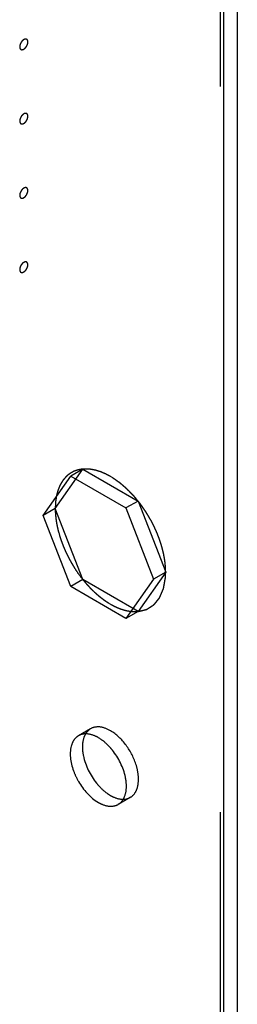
# Model space of a CAD drawing. Header units: inches. Extents: x 6 to 353, y 6 to 228.
# Tile 104 of 256: x 345.063 to 345.661, y 80.278 to 82.985. Entities that reach past the tile are written whole.
import ezdxf

# ---------------------------------------------------------------- set-up
doc = ezdxf.new("R2010")
doc.units = ezdxf.units.IN
doc.header["$LTSCALE"] = 19.946667
doc.header["$MEASUREMENT"] = 0
doc.linetypes.add('HIDDEN', pattern=[0.2, 0.1, -0.1])
doc.layers.get('0').update_dxf_attribs({"linetype": 'CONTINUOUS'})
doc.layers.add('DEFAULT_2', color=7, linetype='HIDDEN')

msp = doc.modelspace()

# ---------------------------------------------------------------- linework, layer by layer
at = {"color": 7, "linetype": 'Continuous'}
for p, q in [((345.6612, 128.6451), (345.6612, 75.4018)), ((345.6234, 128.6259), (345.6234, 75.3491))]:
    msp.add_line(p, q, dxfattribs=at)
at = {"layer": 'DEFAULT_2', "color": 7, "linetype": 'HIDDEN'}
for p, q in [((345.6142, 128.6785), (345.6142, 75.4018)), ((345.1605, 81.6414), (345.2364, 81.7494)), ((345.2364, 81.7494), (345.2032, 81.7302)), ((345.2364, 81.7494), (345.3883, 81.6617)), ((345.1272, 81.6222), (345.2032, 81.7302)), ((345.2032, 81.7302), (345.355, 81.6425)), ((345.3187, 81.7252), (345.3123, 81.7291)), ((345.3883, 81.6617), (345.355, 81.6425)), ((345.3883, 81.6617), (345.4642, 81.466)), ((345.1605, 81.6414), (345.1272, 81.6222)), ((345.2364, 81.4457), (345.1605, 81.6414)), ((345.355, 81.6425), (345.431, 81.4468)), ((345.2032, 81.4265), (345.1272, 81.6222)), ((345.17, 81.5748), (345.1723, 81.5666)), ((345.4642, 81.466), (345.3883, 81.358)), ((345.4642, 81.466), (345.431, 81.4468)), ((345.2364, 81.4457), (345.2032, 81.4265)), ((345.3883, 81.358), (345.2364, 81.4457)), ((345.431, 81.4468), (345.355, 81.3388)), ((345.355, 81.3388), (345.2032, 81.4265)), ((345.306, 81.3822), (345.3123, 81.3783)), ((345.3883, 81.358), (345.355, 81.3388)), ((345.2578, 81.0357), (345.2246, 81.0165)), ((345.3668, 80.8469), (345.3336, 80.8277))]:
    msp.add_line(p, q, dxfattribs=at)
for points, knots in [([(345.074, 82.9299), (345.0737, 82.9297), (345.0731, 82.9293), (345.0724, 82.9288), (345.0718, 82.9284), (345.0713, 82.9279), (345.0708, 82.9274), (345.0702, 82.9269), (345.0697, 82.9265), (345.0692, 82.9259), (345.0687, 82.9253), (345.0683, 82.9247), (345.0678, 82.9241), (345.0673, 82.9235), (345.0669, 82.9228), (345.0665, 82.9221), (345.066, 82.9215), (345.0657, 82.9208), (345.0653, 82.9201), (345.065, 82.9194), (345.0646, 82.9187), (345.0644, 82.918), (345.0641, 82.9173), (345.0639, 82.9166), (345.0636, 82.9158), (345.0634, 82.9151), (345.0633, 82.9144), (345.0631, 82.9137), (345.0629, 82.913), (345.0629, 82.9124), (345.0628, 82.9117), (345.0628, 82.911), (345.0627, 82.9103), (345.0628, 82.9097), (345.0628, 82.9091), (345.0629, 82.9086), (345.0629, 82.9082), (345.0629, 82.9079), (345.063, 82.9077), (345.0631, 82.9073), (345.0633, 82.9069), (345.0634, 82.9064), (345.0635, 82.9061), (345.0636, 82.9058), (345.0637, 82.9056), (345.0639, 82.9054), (345.0641, 82.905), (345.0643, 82.9047), (345.0645, 82.9044), (345.0646, 82.9042), (345.0648, 82.904), (345.065, 82.9038), (345.0653, 82.9036), (345.0656, 82.9033), (345.0659, 82.9032), (345.066, 82.903), (345.0662, 82.9029), (345.0665, 82.9028), (345.0669, 82.9027), (345.0672, 82.9026), (345.0675, 82.9025), (345.0677, 82.9023), (345.068, 82.9024), (345.0683, 82.9023), (345.0687, 82.9023), (345.0691, 82.9023), (345.0694, 82.9023), (345.0697, 82.9023), (345.0699, 82.9024), (345.0703, 82.9024), (345.0707, 82.9025), (345.0712, 82.9026), (345.0715, 82.9027), (345.0718, 82.9027), (345.0721, 82.9029), (345.0724, 82.9031), (345.0731, 82.9034), (345.0737, 82.9036), (345.074, 82.9038)], [0, 0, 0, 0, 0.03125, 0.046875, 0.0625, 0.078125, 0.09375, 0.109375, 0.125, 0.140625, 0.15625, 0.171875, 0.1875, 0.203125, 0.21875, 0.234375, 0.25, 0.265625, 0.28125, 0.296875, 0.3125, 0.328125, 0.34375, 0.359375, 0.375, 0.390625, 0.40625, 0.421875, 0.4375, 0.453125, 0.46875, 0.484375, 0.5, 0.515625, 0.53125, 0.546875, 0.554688, 0.5625, 0.570312, 0.578125, 0.59375, 0.609375, 0.617188, 0.625, 0.632812, 0.640625, 0.65625, 0.671875, 0.679688, 0.6875, 0.695312, 0.703125, 0.71875, 0.734375, 0.742188, 0.75, 0.757812, 0.765625, 0.78125, 0.796875, 0.804688, 0.8125, 0.820312, 0.828125, 0.84375, 0.859375, 0.867188, 0.875, 0.882812, 0.890625, 0.90625, 0.921875, 0.929688, 0.9375, 0.945312, 0.953125, 0.96875, 1, 1, 1, 1]), ([(345.074, 82.9038), (345.0744, 82.904), (345.0749, 82.9044), (345.0757, 82.9049), (345.0762, 82.9053), (345.0768, 82.9058), (345.0773, 82.9063), (345.0778, 82.9068), (345.0784, 82.9072), (345.0788, 82.9079), (345.0793, 82.9084), (345.0798, 82.909), (345.0803, 82.9096), (345.0807, 82.9103), (345.0812, 82.9109), (345.0816, 82.9116), (345.0821, 82.9122), (345.0824, 82.9129), (345.0827, 82.9136), (345.0831, 82.9143), (345.0835, 82.915), (345.0837, 82.9157), (345.084, 82.9164), (345.0842, 82.9172), (345.0845, 82.9179), (345.0846, 82.9186), (345.0848, 82.9193), (345.0849, 82.92), (345.0852, 82.9207), (345.0852, 82.9214), (345.0852, 82.922), (345.0853, 82.9227), (345.0854, 82.9234), (345.0853, 82.924), (345.0852, 82.9246), (345.0852, 82.9251), (345.0852, 82.9255), (345.0851, 82.9258), (345.085, 82.9261), (345.0849, 82.9264), (345.0848, 82.9268), (345.0847, 82.9273), (345.0846, 82.9276), (345.0845, 82.9279), (345.0844, 82.9281), (345.0842, 82.9284), (345.084, 82.9287), (345.0838, 82.929), (345.0836, 82.9293), (345.0835, 82.9295), (345.0833, 82.9297), (345.083, 82.9299), (345.0827, 82.9301), (345.0824, 82.9304), (345.0822, 82.9306), (345.082, 82.9307), (345.0818, 82.9308), (345.0815, 82.9309), (345.0812, 82.931), (345.0808, 82.9312), (345.0805, 82.9313), (345.0803, 82.9314), (345.0801, 82.9314), (345.0798, 82.9314), (345.0793, 82.9314), (345.0789, 82.9314), (345.0786, 82.9314), (345.0784, 82.9315), (345.0781, 82.9314), (345.0778, 82.9313), (345.0773, 82.9312), (345.0769, 82.9311), (345.0765, 82.931), (345.0763, 82.931), (345.076, 82.9308), (345.0756, 82.9307), (345.075, 82.9304), (345.0744, 82.9301), (345.074, 82.9299)], [0, 0, 0, 0, 0.03125, 0.046875, 0.0625, 0.078125, 0.09375, 0.109375, 0.125, 0.140625, 0.15625, 0.171875, 0.1875, 0.203125, 0.21875, 0.234375, 0.25, 0.265625, 0.28125, 0.296875, 0.3125, 0.328125, 0.34375, 0.359375, 0.375, 0.390625, 0.40625, 0.421875, 0.4375, 0.453125, 0.46875, 0.484375, 0.5, 0.515625, 0.53125, 0.546875, 0.554688, 0.5625, 0.570312, 0.578125, 0.59375, 0.609375, 0.617188, 0.625, 0.632812, 0.640625, 0.65625, 0.671875, 0.679688, 0.6875, 0.695312, 0.703125, 0.71875, 0.734375, 0.742188, 0.75, 0.757812, 0.765625, 0.78125, 0.796875, 0.804688, 0.8125, 0.820312, 0.828125, 0.84375, 0.859375, 0.867188, 0.875, 0.882812, 0.890625, 0.90625, 0.921875, 0.929688, 0.9375, 0.945312, 0.953125, 0.96875, 1, 1, 1, 1]), ([(345.074, 82.7258), (345.0737, 82.7255), (345.0731, 82.7252), (345.0724, 82.7247), (345.0718, 82.7243), (345.0713, 82.7238), (345.0708, 82.7233), (345.0702, 82.7228), (345.0697, 82.7223), (345.0692, 82.7217), (345.0687, 82.7212), (345.0683, 82.7206), (345.0678, 82.72), (345.0673, 82.7193), (345.0669, 82.7187), (345.0665, 82.718), (345.066, 82.7174), (345.0657, 82.7167), (345.0653, 82.716), (345.065, 82.7153), (345.0646, 82.7146), (345.0644, 82.7139), (345.0641, 82.7131), (345.0639, 82.7124), (345.0636, 82.7117), (345.0634, 82.711), (345.0633, 82.7103), (345.0631, 82.7096), (345.0629, 82.7089), (345.0629, 82.7082), (345.0628, 82.7076), (345.0628, 82.7069), (345.0627, 82.7062), (345.0628, 82.7056), (345.0628, 82.705), (345.0629, 82.7045), (345.0629, 82.7041), (345.0629, 82.7038), (345.063, 82.7035), (345.0631, 82.7032), (345.0633, 82.7028), (345.0634, 82.7023), (345.0635, 82.702), (345.0636, 82.7017), (345.0637, 82.7015), (345.0639, 82.7012), (345.0641, 82.7009), (345.0643, 82.7005), (345.0645, 82.7003), (345.0646, 82.7), (345.0648, 82.6999), (345.065, 82.6997), (345.0653, 82.6995), (345.0656, 82.6992), (345.0659, 82.699), (345.066, 82.6989), (345.0662, 82.6988), (345.0665, 82.6987), (345.0669, 82.6986), (345.0672, 82.6984), (345.0675, 82.6983), (345.0677, 82.6982), (345.068, 82.6982), (345.0683, 82.6982), (345.0687, 82.6982), (345.0691, 82.6982), (345.0694, 82.6982), (345.0697, 82.6981), (345.0699, 82.6982), (345.0703, 82.6983), (345.0707, 82.6984), (345.0712, 82.6985), (345.0715, 82.6986), (345.0718, 82.6986), (345.0721, 82.6988), (345.0724, 82.6989), (345.0731, 82.6992), (345.0737, 82.6995), (345.074, 82.6997)], [0, 0, 0, 0, 0.03125, 0.046875, 0.0625, 0.078125, 0.09375, 0.109375, 0.125, 0.140625, 0.15625, 0.171875, 0.1875, 0.203125, 0.21875, 0.234375, 0.25, 0.265625, 0.28125, 0.296875, 0.3125, 0.328125, 0.34375, 0.359375, 0.375, 0.390625, 0.40625, 0.421875, 0.4375, 0.453125, 0.46875, 0.484375, 0.5, 0.515625, 0.53125, 0.546875, 0.554688, 0.5625, 0.570312, 0.578125, 0.59375, 0.609375, 0.617188, 0.625, 0.632812, 0.640625, 0.65625, 0.671875, 0.679688, 0.6875, 0.695312, 0.703125, 0.71875, 0.734375, 0.742188, 0.75, 0.757812, 0.765625, 0.78125, 0.796875, 0.804688, 0.8125, 0.820312, 0.828125, 0.84375, 0.859375, 0.867188, 0.875, 0.882812, 0.890625, 0.90625, 0.921875, 0.929688, 0.9375, 0.945312, 0.953125, 0.96875, 1, 1, 1, 1]), ([(345.074, 82.6997), (345.0744, 82.6999), (345.0749, 82.7003), (345.0757, 82.7008), (345.0762, 82.7012), (345.0768, 82.7017), (345.0773, 82.7022), (345.0778, 82.7027), (345.0784, 82.7031), (345.0788, 82.7037), (345.0793, 82.7043), (345.0798, 82.7049), (345.0803, 82.7054), (345.0807, 82.7061), (345.0812, 82.7068), (345.0816, 82.7075), (345.0821, 82.7081), (345.0824, 82.7088), (345.0827, 82.7095), (345.0831, 82.7102), (345.0835, 82.7109), (345.0837, 82.7116), (345.084, 82.7123), (345.0842, 82.713), (345.0845, 82.7137), (345.0846, 82.7144), (345.0848, 82.7151), (345.0849, 82.7158), (345.0852, 82.7166), (345.0852, 82.7172), (345.0852, 82.7179), (345.0853, 82.7186), (345.0854, 82.7193), (345.0853, 82.7199), (345.0852, 82.7205), (345.0852, 82.721), (345.0852, 82.7214), (345.0851, 82.7217), (345.085, 82.7219), (345.0849, 82.7223), (345.0848, 82.7227), (345.0847, 82.7231), (345.0846, 82.7235), (345.0845, 82.7238), (345.0844, 82.724), (345.0842, 82.7242), (345.084, 82.7246), (345.0838, 82.7249), (345.0836, 82.7252), (345.0835, 82.7254), (345.0833, 82.7255), (345.083, 82.7258), (345.0827, 82.726), (345.0824, 82.7262), (345.0822, 82.7264), (345.082, 82.7266), (345.0818, 82.7267), (345.0815, 82.7268), (345.0812, 82.7269), (345.0808, 82.727), (345.0805, 82.7271), (345.0803, 82.7272), (345.0801, 82.7272), (345.0798, 82.7273), (345.0793, 82.7273), (345.0789, 82.7273), (345.0786, 82.7273), (345.0784, 82.7273), (345.0781, 82.7272), (345.0778, 82.7272), (345.0773, 82.7271), (345.0769, 82.727), (345.0765, 82.7269), (345.0763, 82.7269), (345.076, 82.7267), (345.0756, 82.7265), (345.075, 82.7262), (345.0744, 82.726), (345.074, 82.7258)], [0, 0, 0, 0, 0.03125, 0.046875, 0.0625, 0.078125, 0.09375, 0.109375, 0.125, 0.140625, 0.15625, 0.171875, 0.1875, 0.203125, 0.21875, 0.234375, 0.25, 0.265625, 0.28125, 0.296875, 0.3125, 0.328125, 0.34375, 0.359375, 0.375, 0.390625, 0.40625, 0.421875, 0.4375, 0.453125, 0.46875, 0.484375, 0.5, 0.515625, 0.53125, 0.546875, 0.554688, 0.5625, 0.570312, 0.578125, 0.59375, 0.609375, 0.617188, 0.625, 0.632812, 0.640625, 0.65625, 0.671875, 0.679688, 0.6875, 0.695312, 0.703125, 0.71875, 0.734375, 0.742188, 0.75, 0.757812, 0.765625, 0.78125, 0.796875, 0.804688, 0.8125, 0.820312, 0.828125, 0.84375, 0.859375, 0.867188, 0.875, 0.882812, 0.890625, 0.90625, 0.921875, 0.929688, 0.9375, 0.945312, 0.953125, 0.96875, 1, 1, 1, 1]), ([(345.074, 82.5217), (345.0737, 82.5214), (345.0731, 82.521), (345.0724, 82.5205), (345.0718, 82.5202), (345.0713, 82.5197), (345.0708, 82.5192), (345.0702, 82.5187), (345.0697, 82.5182), (345.0692, 82.5176), (345.0687, 82.517), (345.0683, 82.5164), (345.0678, 82.5159), (345.0673, 82.5152), (345.0669, 82.5146), (345.0665, 82.5139), (345.066, 82.5132), (345.0657, 82.5125), (345.0653, 82.5118), (345.065, 82.5111), (345.0646, 82.5105), (345.0644, 82.5097), (345.0641, 82.509), (345.0639, 82.5083), (345.0636, 82.5076), (345.0634, 82.5069), (345.0633, 82.5062), (345.0631, 82.5055), (345.0629, 82.5048), (345.0629, 82.5041), (345.0628, 82.5034), (345.0628, 82.5028), (345.0627, 82.5021), (345.0628, 82.5015), (345.0628, 82.5009), (345.0629, 82.5004), (345.0629, 82.5), (345.0629, 82.4997), (345.063, 82.4994), (345.0631, 82.4991), (345.0633, 82.4986), (345.0634, 82.4982), (345.0635, 82.4979), (345.0636, 82.4976), (345.0637, 82.4974), (345.0639, 82.4971), (345.0641, 82.4968), (345.0643, 82.4964), (345.0645, 82.4961), (345.0646, 82.4959), (345.0648, 82.4958), (345.065, 82.4956), (345.0653, 82.4953), (345.0656, 82.4951), (345.0659, 82.4949), (345.066, 82.4947), (345.0662, 82.4947), (345.0665, 82.4946), (345.0669, 82.4944), (345.0672, 82.4943), (345.0675, 82.4942), (345.0677, 82.4941), (345.068, 82.4941), (345.0683, 82.4941), (345.0687, 82.4941), (345.0691, 82.4941), (345.0694, 82.4941), (345.0697, 82.494), (345.0699, 82.4941), (345.0703, 82.4942), (345.0707, 82.4943), (345.0712, 82.4944), (345.0715, 82.4945), (345.0718, 82.4945), (345.0721, 82.4946), (345.0724, 82.4948), (345.0731, 82.4951), (345.0737, 82.4954), (345.074, 82.4955)], [0, 0, 0, 0, 0.03125, 0.046875, 0.0625, 0.078125, 0.09375, 0.109375, 0.125, 0.140625, 0.15625, 0.171875, 0.1875, 0.203125, 0.21875, 0.234375, 0.25, 0.265625, 0.28125, 0.296875, 0.3125, 0.328125, 0.34375, 0.359375, 0.375, 0.390625, 0.40625, 0.421875, 0.4375, 0.453125, 0.46875, 0.484375, 0.5, 0.515625, 0.53125, 0.546875, 0.554688, 0.5625, 0.570312, 0.578125, 0.59375, 0.609375, 0.617188, 0.625, 0.632812, 0.640625, 0.65625, 0.671875, 0.679688, 0.6875, 0.695312, 0.703125, 0.71875, 0.734375, 0.742188, 0.75, 0.757812, 0.765625, 0.78125, 0.796875, 0.804688, 0.8125, 0.820312, 0.828125, 0.84375, 0.859375, 0.867188, 0.875, 0.882812, 0.890625, 0.90625, 0.921875, 0.929688, 0.9375, 0.945312, 0.953125, 0.96875, 1, 1, 1, 1]), ([(345.074, 82.4955), (345.0744, 82.4958), (345.0749, 82.4962), (345.0757, 82.4967), (345.0762, 82.497), (345.0768, 82.4976), (345.0773, 82.498), (345.0778, 82.4985), (345.0784, 82.499), (345.0788, 82.4996), (345.0793, 82.5002), (345.0798, 82.5008), (345.0803, 82.5013), (345.0807, 82.502), (345.0812, 82.5027), (345.0816, 82.5033), (345.0821, 82.504), (345.0824, 82.5047), (345.0827, 82.5054), (345.0831, 82.5061), (345.0835, 82.5068), (345.0837, 82.5075), (345.084, 82.5082), (345.0842, 82.5089), (345.0845, 82.5096), (345.0846, 82.5103), (345.0848, 82.511), (345.0849, 82.5117), (345.0852, 82.5124), (345.0852, 82.5131), (345.0852, 82.5138), (345.0853, 82.5145), (345.0854, 82.5152), (345.0853, 82.5157), (345.0852, 82.5163), (345.0852, 82.5169), (345.0852, 82.5172), (345.0851, 82.5176), (345.085, 82.5178), (345.0849, 82.5182), (345.0848, 82.5186), (345.0847, 82.519), (345.0846, 82.5194), (345.0845, 82.5196), (345.0844, 82.5198), (345.0842, 82.5201), (345.084, 82.5204), (345.0838, 82.5208), (345.0836, 82.5211), (345.0835, 82.5213), (345.0833, 82.5214), (345.083, 82.5216), (345.0827, 82.5219), (345.0824, 82.5221), (345.0822, 82.5223), (345.082, 82.5225), (345.0818, 82.5225), (345.0815, 82.5227), (345.0812, 82.5228), (345.0808, 82.5229), (345.0805, 82.523), (345.0803, 82.5231), (345.0801, 82.5231), (345.0798, 82.5231), (345.0793, 82.5231), (345.0789, 82.5232), (345.0786, 82.5232), (345.0784, 82.5232), (345.0781, 82.5231), (345.0778, 82.523), (345.0773, 82.5229), (345.0769, 82.5228), (345.0765, 82.5228), (345.0763, 82.5227), (345.076, 82.5226), (345.0756, 82.5224), (345.075, 82.5221), (345.0744, 82.5218), (345.074, 82.5217)], [0, 0, 0, 0, 0.03125, 0.046875, 0.0625, 0.078125, 0.09375, 0.109375, 0.125, 0.140625, 0.15625, 0.171875, 0.1875, 0.203125, 0.21875, 0.234375, 0.25, 0.265625, 0.28125, 0.296875, 0.3125, 0.328125, 0.34375, 0.359375, 0.375, 0.390625, 0.40625, 0.421875, 0.4375, 0.453125, 0.46875, 0.484375, 0.5, 0.515625, 0.53125, 0.546875, 0.554688, 0.5625, 0.570312, 0.578125, 0.59375, 0.609375, 0.617188, 0.625, 0.632812, 0.640625, 0.65625, 0.671875, 0.679688, 0.6875, 0.695312, 0.703125, 0.71875, 0.734375, 0.742188, 0.75, 0.757812, 0.765625, 0.78125, 0.796875, 0.804688, 0.8125, 0.820312, 0.828125, 0.84375, 0.859375, 0.867188, 0.875, 0.882812, 0.890625, 0.90625, 0.921875, 0.929688, 0.9375, 0.945312, 0.953125, 0.96875, 1, 1, 1, 1]), ([(345.074, 82.3175), (345.0737, 82.3173), (345.0731, 82.3169), (345.0724, 82.3164), (345.0718, 82.3161), (345.0713, 82.3155), (345.0708, 82.3151), (345.0702, 82.3146), (345.0697, 82.3141), (345.0692, 82.3135), (345.0687, 82.3129), (345.0683, 82.3123), (345.0678, 82.3118), (345.0673, 82.3111), (345.0669, 82.3104), (345.0665, 82.3098), (345.066, 82.3091), (345.0657, 82.3084), (345.0653, 82.3077), (345.065, 82.307), (345.0646, 82.3063), (345.0644, 82.3056), (345.0641, 82.3049), (345.0639, 82.3042), (345.0636, 82.3035), (345.0634, 82.3028), (345.0633, 82.3021), (345.0631, 82.3014), (345.0629, 82.3007), (345.0629, 82.3), (345.0628, 82.2993), (345.0628, 82.2986), (345.0627, 82.2979), (345.0628, 82.2974), (345.0628, 82.2967), (345.0629, 82.2962), (345.0629, 82.2958), (345.0629, 82.2955), (345.063, 82.2953), (345.0631, 82.2949), (345.0633, 82.2945), (345.0634, 82.2941), (345.0635, 82.2937), (345.0636, 82.2934), (345.0637, 82.2933), (345.0639, 82.293), (345.0641, 82.2926), (345.0643, 82.2923), (345.0645, 82.292), (345.0646, 82.2918), (345.0648, 82.2917), (345.065, 82.2915), (345.0653, 82.2912), (345.0656, 82.291), (345.0659, 82.2908), (345.066, 82.2906), (345.0662, 82.2906), (345.0665, 82.2904), (345.0669, 82.2903), (345.0672, 82.2902), (345.0675, 82.2901), (345.0677, 82.29), (345.068, 82.29), (345.0683, 82.29), (345.0687, 82.29), (345.0691, 82.2899), (345.0694, 82.2899), (345.0697, 82.2899), (345.0699, 82.29), (345.0703, 82.29), (345.0707, 82.2902), (345.0712, 82.2902), (345.0715, 82.2903), (345.0718, 82.2904), (345.0721, 82.2905), (345.0724, 82.2907), (345.0731, 82.291), (345.0737, 82.2912), (345.074, 82.2914)], [0, 0, 0, 0, 0.03125, 0.046875, 0.0625, 0.078125, 0.09375, 0.109375, 0.125, 0.140625, 0.15625, 0.171875, 0.1875, 0.203125, 0.21875, 0.234375, 0.25, 0.265625, 0.28125, 0.296875, 0.3125, 0.328125, 0.34375, 0.359375, 0.375, 0.390625, 0.40625, 0.421875, 0.4375, 0.453125, 0.46875, 0.484375, 0.5, 0.515625, 0.53125, 0.546875, 0.554688, 0.5625, 0.570312, 0.578125, 0.59375, 0.609375, 0.617188, 0.625, 0.632812, 0.640625, 0.65625, 0.671875, 0.679688, 0.6875, 0.695312, 0.703125, 0.71875, 0.734375, 0.742188, 0.75, 0.757812, 0.765625, 0.78125, 0.796875, 0.804688, 0.8125, 0.820312, 0.828125, 0.84375, 0.859375, 0.867188, 0.875, 0.882812, 0.890625, 0.90625, 0.921875, 0.929688, 0.9375, 0.945312, 0.953125, 0.96875, 1, 1, 1, 1]), ([(345.074, 82.2914), (345.0744, 82.2917), (345.0749, 82.292), (345.0757, 82.2926), (345.0762, 82.2929), (345.0768, 82.2934), (345.0773, 82.2939), (345.0778, 82.2944), (345.0784, 82.2949), (345.0788, 82.2955), (345.0793, 82.2961), (345.0798, 82.2966), (345.0803, 82.2972), (345.0807, 82.2979), (345.0812, 82.2985), (345.0816, 82.2992), (345.0821, 82.2999), (345.0824, 82.3006), (345.0827, 82.3013), (345.0831, 82.3019), (345.0835, 82.3026), (345.0837, 82.3034), (345.084, 82.3041), (345.0842, 82.3048), (345.0845, 82.3055), (345.0846, 82.3062), (345.0848, 82.3069), (345.0849, 82.3076), (345.0852, 82.3083), (345.0852, 82.309), (345.0852, 82.3097), (345.0853, 82.3103), (345.0854, 82.311), (345.0853, 82.3116), (345.0852, 82.3122), (345.0852, 82.3127), (345.0852, 82.3131), (345.0851, 82.3134), (345.085, 82.3137), (345.0849, 82.314), (345.0848, 82.3145), (345.0847, 82.3149), (345.0846, 82.3152), (345.0845, 82.3155), (345.0844, 82.3157), (345.0842, 82.316), (345.084, 82.3163), (345.0838, 82.3167), (345.0836, 82.3169), (345.0835, 82.3172), (345.0833, 82.3173), (345.083, 82.3175), (345.0827, 82.3177), (345.0824, 82.318), (345.0822, 82.3182), (345.082, 82.3184), (345.0818, 82.3184), (345.0815, 82.3185), (345.0812, 82.3187), (345.0808, 82.3188), (345.0805, 82.3189), (345.0803, 82.319), (345.0801, 82.319), (345.0798, 82.319), (345.0793, 82.319), (345.0789, 82.319), (345.0786, 82.319), (345.0784, 82.3191), (345.0781, 82.319), (345.0778, 82.3189), (345.0773, 82.3188), (345.0769, 82.3187), (345.0765, 82.3186), (345.0763, 82.3186), (345.076, 82.3184), (345.0756, 82.3183), (345.075, 82.318), (345.0744, 82.3177), (345.074, 82.3175)], [0, 0, 0, 0, 0.03125, 0.046875, 0.0625, 0.078125, 0.09375, 0.109375, 0.125, 0.140625, 0.15625, 0.171875, 0.1875, 0.203125, 0.21875, 0.234375, 0.25, 0.265625, 0.28125, 0.296875, 0.3125, 0.328125, 0.34375, 0.359375, 0.375, 0.390625, 0.40625, 0.421875, 0.4375, 0.453125, 0.46875, 0.484375, 0.5, 0.515625, 0.53125, 0.546875, 0.554688, 0.5625, 0.570312, 0.578125, 0.59375, 0.609375, 0.617188, 0.625, 0.632812, 0.640625, 0.65625, 0.671875, 0.679688, 0.6875, 0.695312, 0.703125, 0.71875, 0.734375, 0.742188, 0.75, 0.757812, 0.765625, 0.78125, 0.796875, 0.804688, 0.8125, 0.820312, 0.828125, 0.84375, 0.859375, 0.867188, 0.875, 0.882812, 0.890625, 0.90625, 0.921875, 0.929688, 0.9375, 0.945312, 0.953125, 0.96875, 1, 1, 1, 1]), ([(345.2363, 81.7494), (345.2353, 81.7493), (345.2333, 81.749), (345.2308, 81.7486), (345.229, 81.7484), (345.228, 81.7482), (345.2269, 81.7479), (345.2257, 81.7476), (345.2241, 81.7473), (345.2226, 81.7469), (345.2213, 81.7466), (345.2203, 81.7463), (345.2193, 81.746), (345.2176, 81.7453), (345.2157, 81.7446), (345.2139, 81.744), (345.213, 81.7436), (345.2122, 81.7434), (345.2116, 81.743), (345.2106, 81.7426), (345.209, 81.7418), (345.2072, 81.7408), (345.2056, 81.74), (345.2047, 81.7395), (345.2038, 81.739), (345.2027, 81.7383), (345.2015, 81.7374), (345.2002, 81.7366), (345.1991, 81.7358), (345.1982, 81.7353), (345.1974, 81.7346), (345.1959, 81.7334), (345.1938, 81.7317), (345.1922, 81.7303), (345.1914, 81.7296)], [0, 0, 0, 0, 0.0625, 0.125, 0.15625, 0.171875, 0.1875, 0.21875, 0.25, 0.28125, 0.3125, 0.328125, 0.34375, 0.375, 0.4375, 0.46875, 0.484375, 0.5, 0.515625, 0.53125, 0.5625, 0.625, 0.65625, 0.671875, 0.6875, 0.71875, 0.75, 0.78125, 0.8125, 0.828125, 0.84375, 0.875, 0.9375, 1, 1, 1, 1]), ([(345.3123, 81.7291), (345.3107, 81.7299), (345.3074, 81.7317), (345.3036, 81.7336), (345.3012, 81.7349), (345.3001, 81.7355), (345.2993, 81.7359), (345.2985, 81.7363), (345.297, 81.7369), (345.295, 81.7378), (345.2925, 81.7388), (345.2901, 81.7399), (345.288, 81.7407), (345.2866, 81.7414), (345.2857, 81.7417), (345.2849, 81.7419), (345.2839, 81.7423), (345.2815, 81.743), (345.2787, 81.744), (345.2758, 81.7449), (345.2744, 81.7453), (345.2736, 81.7456), (345.273, 81.7458), (345.2724, 81.7459), (345.2716, 81.7461), (345.2703, 81.7464), (345.2675, 81.747), (345.2647, 81.7475), (345.2624, 81.7481), (345.2614, 81.7483), (345.2606, 81.7484), (345.2598, 81.7485), (345.2585, 81.7487), (345.2566, 81.7489), (345.2543, 81.7491), (345.252, 81.7493), (345.2501, 81.7495), (345.2487, 81.7496), (345.2479, 81.7497), (345.2472, 81.7497), (345.2463, 81.7496), (345.2441, 81.7496), (345.2408, 81.7495), (345.2378, 81.7494), (345.2363, 81.7494)], [0, 0, 0, 0, 0.0625, 0.125, 0.140625, 0.15625, 0.164062, 0.171875, 0.1875, 0.21875, 0.25, 0.28125, 0.3125, 0.328125, 0.335938, 0.34375, 0.359375, 0.375, 0.4375, 0.46875, 0.484375, 0.492188, 0.5, 0.507812, 0.515625, 0.53125, 0.5625, 0.625, 0.640625, 0.65625, 0.664062, 0.671875, 0.6875, 0.71875, 0.75, 0.78125, 0.8125, 0.828125, 0.835938, 0.84375, 0.859375, 0.875, 0.9375, 1, 1, 1, 1]), ([(345.1914, 81.7296), (345.1902, 81.7283), (345.1885, 81.7263), (345.1862, 81.7237), (345.1847, 81.7221), (345.1836, 81.7208), (345.1829, 81.72), (345.1823, 81.7193), (345.1819, 81.7188), (345.1815, 81.7182), (345.1808, 81.7171), (345.1797, 81.7153), (345.1783, 81.713), (345.1769, 81.7107), (345.1758, 81.709), (345.1751, 81.7078), (345.1747, 81.7072), (345.1744, 81.7066), (345.174, 81.7057), (345.1735, 81.7046), (345.1724, 81.702), (345.171, 81.6989), (345.1697, 81.6958), (345.169, 81.6943), (345.1687, 81.6934), (345.1684, 81.6928), (345.1682, 81.692), (345.1679, 81.691), (345.1674, 81.6893), (345.1665, 81.6858), (345.1655, 81.6824), (345.1647, 81.6794), (345.1643, 81.6782), (345.164, 81.6772), (345.1639, 81.6762), (345.1636, 81.6743), (345.1632, 81.6716), (345.1627, 81.6684), (345.1622, 81.6652), (345.1618, 81.6625), (345.1615, 81.6606), (345.1613, 81.6595), (345.1613, 81.6584), (345.1612, 81.6569), (345.1611, 81.6546), (345.161, 81.6517), (345.1607, 81.6471), (345.1606, 81.6436), (345.1605, 81.6413)], [0, 0, 0, 0, 0.0625, 0.09375, 0.125, 0.140625, 0.15625, 0.164062, 0.171875, 0.179688, 0.1875, 0.21875, 0.25, 0.28125, 0.3125, 0.320312, 0.328125, 0.335938, 0.34375, 0.359375, 0.375, 0.4375, 0.46875, 0.484375, 0.492188, 0.5, 0.507812, 0.515625, 0.53125, 0.5625, 0.625, 0.640625, 0.65625, 0.664062, 0.671875, 0.6875, 0.71875, 0.75, 0.78125, 0.8125, 0.828125, 0.835938, 0.84375, 0.859375, 0.875, 0.90625, 0.9375, 1, 1, 1, 1]), ([(345.4252, 81.6059), (345.4234, 81.6089), (345.4208, 81.6133), (345.4173, 81.6193), (345.4151, 81.6231), (345.4133, 81.6261), (345.4122, 81.6279), (345.4114, 81.6294), (345.4104, 81.6309), (345.4086, 81.6334), (345.4061, 81.637), (345.4031, 81.6414), (345.4001, 81.6458), (345.3975, 81.6494), (345.3958, 81.6519), (345.3948, 81.6534), (345.3937, 81.6547), (345.3923, 81.6564), (345.389, 81.6604), (345.3852, 81.6651), (345.3813, 81.6698), (345.3794, 81.6722), (345.3783, 81.6735), (345.3775, 81.6745), (345.3766, 81.6754), (345.3754, 81.6766), (345.3734, 81.6787), (345.3693, 81.683), (345.3652, 81.6872), (345.3617, 81.6908), (345.3602, 81.6923), (345.359, 81.6936), (345.3581, 81.6944), (345.3572, 81.6952), (345.3554, 81.6968), (345.3526, 81.6991), (345.349, 81.7023), (345.3453, 81.7055), (345.3426, 81.7079), (345.3407, 81.7094), (345.34, 81.7101), (345.3394, 81.7106), (345.3387, 81.7111), (345.3376, 81.7119), (345.336, 81.713), (345.3334, 81.7148), (345.3302, 81.7171), (345.3251, 81.7207), (345.3212, 81.7234), (345.3187, 81.7252)], [0, 0, 0, 0, 0.0625, 0.09375, 0.125, 0.140625, 0.15625, 0.164062, 0.171875, 0.1875, 0.21875, 0.25, 0.28125, 0.3125, 0.328125, 0.335938, 0.34375, 0.359375, 0.375, 0.4375, 0.46875, 0.484375, 0.492188, 0.5, 0.507812, 0.515625, 0.53125, 0.5625, 0.625, 0.640625, 0.65625, 0.664062, 0.671875, 0.679688, 0.6875, 0.71875, 0.75, 0.78125, 0.8125, 0.820312, 0.828125, 0.832031, 0.835938, 0.84375, 0.859375, 0.875, 0.90625, 0.9375, 1, 1, 1, 1]), ([(345.1605, 81.6413), (345.1605, 81.6407), (345.1605, 81.6395), (345.1605, 81.6379), (345.1605, 81.6368), (345.1605, 81.6362), (345.1605, 81.6355), (345.1606, 81.6346), (345.1606, 81.6332), (345.1607, 81.6315), (345.1608, 81.6293), (345.161, 81.6272), (345.1611, 81.6251), (345.1613, 81.6229), (345.1615, 81.6207), (345.1617, 81.6186), (345.1619, 81.6167), (345.162, 81.6153), (345.1621, 81.6143), (345.1622, 81.6136), (345.1623, 81.6128), (345.1625, 81.6114), (345.1628, 81.6094), (345.163, 81.6078), (345.1631, 81.607)], [0, 0, 0, 0, 0.0625, 0.125, 0.15625, 0.171875, 0.1875, 0.21875, 0.25, 0.3125, 0.375, 0.4375, 0.5, 0.5625, 0.625, 0.6875, 0.75, 0.78125, 0.8125, 0.828125, 0.84375, 0.875, 0.9375, 1, 1, 1, 1]), ([(345.1631, 81.607), (345.1632, 81.6067), (345.1633, 81.6062), (345.1634, 81.6056), (345.1634, 81.6052), (345.1635, 81.6049), (345.1635, 81.6046), (345.1636, 81.6042), (345.1637, 81.6032), (345.164, 81.6017), (345.1643, 81.5997), (345.1647, 81.5977), (345.165, 81.5962), (345.1652, 81.5952), (345.1653, 81.5948), (345.1653, 81.5944), (345.1654, 81.594), (345.1656, 81.5933), (345.1658, 81.5922), (345.166, 81.5914), (345.166, 81.591)], [0, 0, 0, 0, 0.0625, 0.125, 0.15625, 0.171875, 0.1875, 0.21875, 0.25, 0.375, 0.5, 0.625, 0.75, 0.78125, 0.8125, 0.828125, 0.84375, 0.875, 0.9375, 1, 1, 1, 1]), ([(345.4586, 81.5164), (345.4582, 81.5182), (345.4573, 81.5217), (345.4564, 81.5257), (345.4557, 81.5284), (345.4554, 81.5297), (345.4551, 81.5311), (345.4545, 81.533), (345.4538, 81.5353), (345.4528, 81.539), (345.4518, 81.5423), (345.451, 81.5451), (345.4504, 81.547), (345.4492, 81.5503), (345.4479, 81.5541), (345.4468, 81.5574), (345.4461, 81.5592), (345.4457, 81.5607), (345.4451, 81.5621), (345.4444, 81.5639), (345.443, 81.5672), (345.4415, 81.571), (345.4403, 81.5743), (345.4395, 81.5761), (345.4382, 81.5789), (345.4367, 81.5822), (345.4351, 81.5859), (345.434, 81.5882), (345.4332, 81.5901), (345.4322, 81.592), (345.4305, 81.5953), (345.4281, 81.6001), (345.4262, 81.604), (345.4252, 81.6059)], [0, 0, 0, 0, 0.0625, 0.125, 0.140625, 0.15625, 0.171875, 0.1875, 0.21875, 0.25, 0.3125, 0.328125, 0.34375, 0.375, 0.4375, 0.46875, 0.484375, 0.5, 0.515625, 0.53125, 0.5625, 0.625, 0.65625, 0.671875, 0.6875, 0.75, 0.78125, 0.8125, 0.828125, 0.84375, 0.875, 0.9375, 1, 1, 1, 1]), ([(345.166, 81.591), (345.1661, 81.5907), (345.1662, 81.5902), (345.1663, 81.5896), (345.1664, 81.5892), (345.1665, 81.5889), (345.1666, 81.5885), (345.1667, 81.5881), (345.1669, 81.5871), (345.1672, 81.5856), (345.1677, 81.5836), (345.1682, 81.5815), (345.1686, 81.58), (345.1689, 81.579), (345.169, 81.5786), (345.169, 81.5782), (345.1692, 81.5778), (345.1694, 81.5771), (345.1696, 81.576), (345.1699, 81.5752), (345.17, 81.5748)], [0, 0, 0, 0, 0.0625, 0.125, 0.15625, 0.171875, 0.1875, 0.21875, 0.25, 0.375, 0.5, 0.625, 0.75, 0.78125, 0.8125, 0.828125, 0.84375, 0.875, 0.9375, 1, 1, 1, 1]), ([(345.1723, 81.5666), (345.1729, 81.5648), (345.1741, 81.5612), (345.1754, 81.5571), (345.1763, 81.5544), (345.1767, 81.5531), (345.1772, 81.5517), (345.1779, 81.5499), (345.1788, 81.5475), (345.1802, 81.5437), (345.1815, 81.5405), (345.1825, 81.5376), (345.1833, 81.5358), (345.1847, 81.5325), (345.1863, 81.5288), (345.1877, 81.5255), (345.1885, 81.5236), (345.1891, 81.5222), (345.1898, 81.5208), (345.1907, 81.519), (345.1923, 81.5158), (345.1941, 81.5121), (345.1956, 81.5089), (345.1966, 81.507), (345.1981, 81.5043), (345.1998, 81.5011), (345.2017, 81.4975), (345.203, 81.4953), (345.2039, 81.4935), (345.205, 81.4916), (345.207, 81.4884), (345.2097, 81.4838), (345.212, 81.4801), (345.2131, 81.4782)], [0, 0, 0, 0, 0.0625, 0.125, 0.140625, 0.15625, 0.171875, 0.1875, 0.21875, 0.25, 0.3125, 0.328125, 0.34375, 0.375, 0.4375, 0.46875, 0.484375, 0.5, 0.515625, 0.53125, 0.5625, 0.625, 0.65625, 0.671875, 0.6875, 0.75, 0.78125, 0.8125, 0.828125, 0.84375, 0.875, 0.9375, 1, 1, 1, 1]), ([(345.4615, 81.5004), (345.4615, 81.5007), (345.4614, 81.5012), (345.4613, 81.5018), (345.4612, 81.5022), (345.4612, 81.5025), (345.4611, 81.5028), (345.4611, 81.5032), (345.4609, 81.5042), (345.4606, 81.5057), (345.4603, 81.5077), (345.4599, 81.5097), (345.4596, 81.5112), (345.4594, 81.5122), (345.4594, 81.5126), (345.4593, 81.513), (345.4592, 81.5134), (345.4591, 81.5141), (345.4589, 81.5151), (345.4587, 81.516), (345.4586, 81.5164)], [0, 0, 0, 0, 0.0625, 0.125, 0.15625, 0.171875, 0.1875, 0.21875, 0.25, 0.375, 0.5, 0.625, 0.75, 0.78125, 0.8125, 0.828125, 0.84375, 0.875, 0.9375, 1, 1, 1, 1]), ([(345.4634, 81.4848), (345.4633, 81.4851), (345.4633, 81.4855), (345.4632, 81.4862), (345.4632, 81.4866), (345.4632, 81.4868), (345.4631, 81.4872), (345.4631, 81.4876), (345.463, 81.4885), (345.4629, 81.49), (345.4626, 81.4919), (345.4624, 81.4939), (345.4622, 81.4953), (345.4621, 81.4963), (345.462, 81.4967), (345.462, 81.4971), (345.4619, 81.4974), (345.4618, 81.4982), (345.4617, 81.4992), (345.4616, 81.5), (345.4615, 81.5004)], [0, 0, 0, 0, 0.0625, 0.125, 0.15625, 0.171875, 0.1875, 0.21875, 0.25, 0.375, 0.5, 0.625, 0.75, 0.78125, 0.8125, 0.828125, 0.84375, 0.875, 0.9375, 1, 1, 1, 1]), ([(345.3882, 81.358), (345.3912, 81.3587), (345.3956, 81.3598), (345.4008, 81.3611), (345.4038, 81.3618), (345.406, 81.3624), (345.4078, 81.3628), (345.4093, 81.3632), (345.4102, 81.3634), (345.411, 81.3636), (345.4114, 81.3637), (345.4118, 81.3638), (345.4121, 81.3639), (345.4127, 81.3643), (345.4135, 81.3648), (345.4147, 81.3656), (345.4163, 81.3666), (345.4188, 81.3682), (345.4219, 81.3702), (345.4251, 81.3722), (345.4276, 81.3738), (345.4291, 81.3748), (345.4304, 81.3756), (345.4312, 81.3761), (345.4317, 81.3765), (345.432, 81.3767), (345.4323, 81.377), (345.4326, 81.3774), (345.4331, 81.378), (345.4337, 81.3787), (345.4346, 81.3799), (345.4359, 81.3814), (345.4373, 81.3832), (345.4388, 81.3851), (345.4403, 81.3869), (345.4417, 81.3887), (345.4432, 81.3905), (345.4444, 81.392), (345.4454, 81.3932), (345.4461, 81.3941), (345.4468, 81.3949), (345.4472, 81.3954), (345.4474, 81.3957), (345.4476, 81.3959), (345.4477, 81.3962), (345.4479, 81.3966), (345.4482, 81.3973), (345.4486, 81.3983), (345.4491, 81.3994), (345.4498, 81.401), (345.4506, 81.403), (345.4516, 81.4053), (345.4526, 81.4077), (345.4536, 81.41), (345.4546, 81.4124), (345.4556, 81.4147), (345.4565, 81.4167), (345.4571, 81.4183), (345.4575, 81.4193), (345.4579, 81.42), (345.4581, 81.4205), (345.4583, 81.4209), (345.4584, 81.4214), (345.4585, 81.4222), (345.4587, 81.4234), (345.459, 81.4252), (345.4595, 81.4276), (345.4601, 81.4313), (345.4609, 81.436), (345.4618, 81.4407), (345.4624, 81.4444), (345.4629, 81.4468), (345.4632, 81.4487), (345.4634, 81.4498), (345.4635, 81.4506), (345.4636, 81.4511), (345.4636, 81.4517), (345.4636, 81.4523), (345.4636, 81.4539), (345.4636, 81.4563), (345.4635, 81.4595), (345.4635, 81.4626), (345.4635, 81.4669), (345.4634, 81.4743), (345.4634, 81.4806), (345.4634, 81.4848)], [0, 0, 0, 0, 0.0625, 0.09375, 0.109375, 0.125, 0.140625, 0.148438, 0.15625, 0.160156, 0.164062, 0.166016, 0.167969, 0.171875, 0.179688, 0.1875, 0.203125, 0.21875, 0.25, 0.28125, 0.296875, 0.3125, 0.320312, 0.328125, 0.332031, 0.333984, 0.335938, 0.339844, 0.34375, 0.351562, 0.359375, 0.375, 0.390625, 0.40625, 0.421875, 0.4375, 0.453125, 0.46875, 0.476562, 0.484375, 0.492188, 0.496094, 0.498047, 0.5, 0.501953, 0.503906, 0.507812, 0.515625, 0.523438, 0.53125, 0.546875, 0.5625, 0.578125, 0.59375, 0.609375, 0.625, 0.640625, 0.648438, 0.65625, 0.660156, 0.664062, 0.666016, 0.667969, 0.671875, 0.679688, 0.6875, 0.703125, 0.71875, 0.75, 0.78125, 0.796875, 0.8125, 0.820312, 0.828125, 0.832031, 0.833984, 0.835938, 0.839844, 0.84375, 0.859375, 0.875, 0.890625, 0.90625, 0.9375, 1, 1, 1, 1]), ([(345.2364, 81.4456), (345.2377, 81.4441), (345.2403, 81.441), (345.2435, 81.4372), (345.2458, 81.4345), (345.2471, 81.433), (345.2485, 81.4315), (345.2502, 81.4296), (345.2524, 81.4274), (345.2545, 81.4251), (345.2562, 81.4232), (345.2576, 81.4217), (345.259, 81.4203), (345.2616, 81.4179), (345.2644, 81.4151), (345.267, 81.4126), (345.2684, 81.4112), (345.2695, 81.4101), (345.2706, 81.4092), (345.2721, 81.4079), (345.2747, 81.4057), (345.2776, 81.4031), (345.2802, 81.4009), (345.2817, 81.3996), (345.2832, 81.3985), (345.2851, 81.397), (345.2873, 81.3953), (345.2896, 81.3936), (345.2915, 81.3921), (345.293, 81.3909), (345.2945, 81.3899), (345.2973, 81.388), (345.3012, 81.3853), (345.3044, 81.3832), (345.306, 81.3822)], [0, 0, 0, 0, 0.0625, 0.125, 0.15625, 0.171875, 0.1875, 0.21875, 0.25, 0.28125, 0.3125, 0.328125, 0.34375, 0.375, 0.4375, 0.46875, 0.484375, 0.5, 0.515625, 0.53125, 0.5625, 0.625, 0.65625, 0.671875, 0.6875, 0.71875, 0.75, 0.78125, 0.8125, 0.828125, 0.84375, 0.875, 0.9375, 1, 1, 1, 1]), ([(345.3123, 81.3783), (345.3135, 81.3777), (345.3159, 81.3764), (345.3189, 81.3748), (345.321, 81.3737), (345.3222, 81.373), (345.3239, 81.3722), (345.3266, 81.3709), (345.3293, 81.3697), (345.3311, 81.3689), (345.3322, 81.3684), (345.3343, 81.3676), (345.3367, 81.3666), (345.3387, 81.3658), (345.3399, 81.3654), (345.3408, 81.365), (345.3416, 81.3647), (345.3428, 81.3644), (345.3449, 81.3637), (345.3472, 81.363), (345.3492, 81.3623), (345.3504, 81.362), (345.3521, 81.3616), (345.3547, 81.3609), (345.3573, 81.3603), (345.359, 81.3599), (345.3601, 81.3597), (345.3622, 81.3594), (345.3652, 81.3589), (345.3676, 81.3585), (345.3687, 81.3583)], [0, 0, 0, 0, 0.0625, 0.125, 0.15625, 0.171875, 0.1875, 0.25, 0.3125, 0.328125, 0.34375, 0.375, 0.4375, 0.46875, 0.484375, 0.5, 0.515625, 0.53125, 0.5625, 0.625, 0.65625, 0.671875, 0.6875, 0.75, 0.8125, 0.828125, 0.84375, 0.875, 0.9375, 1, 1, 1, 1]), ([(345.3687, 81.3583), (345.3691, 81.3583), (345.3698, 81.3582), (345.3708, 81.3581), (345.3715, 81.358), (345.3723, 81.358), (345.3734, 81.3579), (345.3747, 81.3578), (345.3763, 81.3577), (345.378, 81.3576), (345.3797, 81.3577), (345.3814, 81.3576), (345.3834, 81.3577), (345.3859, 81.3578), (345.3874, 81.3579), (345.3882, 81.358)], [0, 0, 0, 0, 0.0625, 0.125, 0.15625, 0.1875, 0.25, 0.3125, 0.375, 0.5, 0.5625, 0.625, 0.75, 0.875, 1, 1, 1, 1]), ([(345.3123, 81.0303), (345.3033, 81.0355), (345.2853, 81.0429), (345.2652, 81.04), (345.2578, 81.0357)], [0, 0, 0, 0, 0.54998, 1, 1, 1, 1]), ([(345.2437, 81.0214), (345.2422, 81.019), (345.237, 81.0079), (345.2352, 80.9953), (345.2352, 80.9858)], [0, 0, 0, 0, 0.226704, 1, 1, 1, 1]), ([(345.2791, 81.0111), (345.2759, 81.013), (345.2639, 81.019), (345.2502, 81.0223), (345.2405, 81.0215)], [0, 0, 0, 0, 0.277751, 1, 1, 1, 1]), ([(345.3176, 80.977), (345.3147, 80.9805), (345.3034, 80.9935), (345.29, 81.0048), (345.2791, 81.0111)], [0, 0, 0, 0, 0.26699, 1, 1, 1, 1]), ([(345.3668, 80.8469), (345.3723, 80.8501), (345.3822, 80.8602), (345.3893, 80.8814), (345.39, 80.9071), (345.382, 80.9457), (345.3588, 80.9911), (345.3292, 81.0206), (345.3123, 81.0303)], [0, 0, 0, 0, 0.087096, 0.186853, 0.304476, 0.438666, 0.730053, 1, 1, 1, 1]), ([(345.2123, 81.0052), (345.2088, 81.0001), (345.1968, 80.9714), (345.2036, 80.9387), (345.2123, 80.9162)], [0, 0, 0, 0, 0.205216, 1, 1, 1, 1]), ([(345.2352, 80.9858), (345.2352, 80.9776), (345.2396, 80.9418), (345.2564, 80.908), (345.2738, 80.8865)], [0, 0, 0, 0, 0.229472, 1, 1, 1, 1]), ([(345.3562, 80.8776), (345.3562, 80.8859), (345.3518, 80.9217), (345.335, 80.9554), (345.3176, 80.977)], [0, 0, 0, 0, 0.229472, 1, 1, 1, 1]), ([(345.2123, 80.9162), (345.2157, 80.9074), (345.2313, 80.8752), (345.2562, 80.8463), (345.2791, 80.8331)], [0, 0, 0, 0, 0.262919, 1, 1, 1, 1]), ([(345.2738, 80.8865), (345.276, 80.8837), (345.2848, 80.8735), (345.2949, 80.8642), (345.303, 80.8584)], [0, 0, 0, 0, 0.261269, 1, 1, 1, 1]), ([(345.3477, 80.8421), (345.3492, 80.8445), (345.3545, 80.8556), (345.3562, 80.8681), (345.3562, 80.8776)], [0, 0, 0, 0, 0.226704, 1, 1, 1, 1]), ([(345.3123, 80.8523), (345.3155, 80.8505), (345.3275, 80.8444), (345.3412, 80.8412), (345.3509, 80.842)], [0, 0, 0, 0, 0.277751, 1, 1, 1, 1]), ([(345.2791, 80.8331), (345.2827, 80.8311), (345.2958, 80.8245), (345.3113, 80.8214), (345.3217, 80.8234)], [0, 0, 0, 0, 0.281676, 1, 1, 1, 1])]:
    msp.add_open_spline(points, degree=3, knots=knots, dxfattribs=at)
for points in [[(345.2131, 81.4782), (345.2167, 81.4726), (345.2242, 81.4614), (345.2323, 81.4509), (345.2364, 81.4456)], [(345.2578, 81.0357), (345.252, 81.0324), (345.2471, 81.0272), (345.2437, 81.0214)], [(345.2246, 81.0165), (345.2198, 81.0137), (345.2155, 81.0097), (345.2123, 81.0052)], [(345.2405, 81.0215), (345.235, 81.021), (345.2294, 81.0193), (345.2246, 81.0165)], [(345.303, 80.8584), (345.306, 80.8562), (345.3091, 80.8542), (345.3123, 80.8523)], [(345.3509, 80.842), (345.3564, 80.8425), (345.362, 80.8441), (345.3668, 80.8469)], [(345.3217, 80.8234), (345.3258, 80.8241), (345.3299, 80.8256), (345.3336, 80.8277)], [(345.3336, 80.8277), (345.3394, 80.8311), (345.3443, 80.8363), (345.3477, 80.8421)]]:
    msp.add_open_spline(points, degree=3, dxfattribs=at)

doc.saveas('drawing.dxf')
